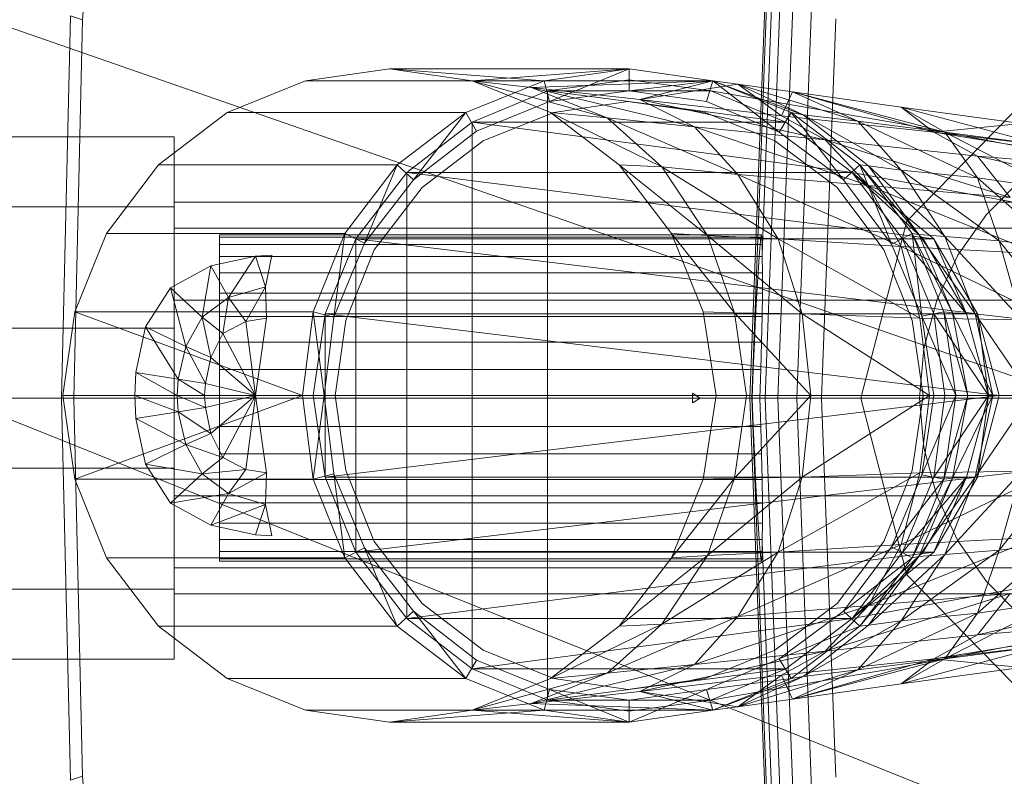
# Model space of a CAD drawing. Header units: metres. Extents: x 391.1 to 430.4, y 12.7 to 28.9.
# Tile 38 of 165: x 401.4977 to 401.5882, y 26.5833 to 26.6528. Entities that reach past the tile are written whole.
import ezdxf

# ---------------------------------------------------------------- set-up
doc = ezdxf.new("R2010")
doc.units = ezdxf.units.M
doc.layers.add('02_MOBILIARIO', color=7, linetype='Continuous', lineweight=18)
doc.layers.add('A-DETL-____-MBND', color=7, linetype='Continuous', lineweight=18)

# ---------------------------------------------------------------- blocks, each defined once
blk = doc.blocks.new('Family - Rentamans PB-155389-01_FON_P0')
at = {"layer": 'A-DETL-____-MBND', "color": 253, "true_color": 0xaaaaaa}
for p, q in [((0.072869, 0.182758), (0.075845, 0.260961)), ((0.073043, 0.182758), (0.075975, 0.259811)), ((0.074, 0.196014), (0.076315, 0.256826)), ((0.011593, 0.217509), (0.014372, 0.255995)), ((0.074262, 0.182758), (0.076889, 0.251774)), ((0.075451, 0.182758), (0.07778, 0.243939)), ((0.077172, 0.182758), (0.079069, 0.232599)), ((0, 0.218497), (0.102728, 0.182758)), ((0.009653, 0.182758), (0.010464, 0.217856)), ((0.011593, 0.217509), (0.010464, 0.217856)), ((0.01079, 0.182758), (0.011593, 0.217509)), ((0.07945, 0.182758), (0.080775, 0.217586)), ((0.039771, 0.212986), (0.032072, 0.211886)), ((0.039771, 0.212986), (0.061771, 0.212986)), ((0.047372, 0.211886), (0.039771, 0.212986)), ((0.039771, 0.212986), (0.053972, 0.211886)), ((0.047372, 0.211886), (0.061771, 0.212986)), ((0.053972, 0.211886), (0.061771, 0.212986)), ((0.061771, 0.212986), (0.054472, 0.209986)), ((0.061771, 0.212986), (0.069472, 0.211886)), ((0.061771, 0.212986), (0.061771, 0.210986)), ((0.032072, 0.211886), (0.024872, 0.208986)), ((0.032072, 0.211886), (0.053972, 0.211886)), ((0.046771, 0.208986), (0.053972, 0.211886)), ((0.054572, 0.208986), (0.047372, 0.211886)), ((0.047372, 0.211886), (0.059771, 0.208486)), ((0.047372, 0.211886), (0.052771, 0.211287)), ((0.047372, 0.211886), (0.069472, 0.211886)), ((0.069472, 0.211886), (0.052771, 0.211287)), ((0.053972, 0.211886), (0.054472, 0.209986)), ((0.061771, 0.211986), (0.054271, 0.210986)), ((0.061771, 0.211986), (0.054271, 0.210986)), ((0.061771, 0.211986), (0.054271, 0.210986)), ((0.069271, 0.210986), (0.061771, 0.211986)), ((0.069271, 0.210986), (0.061771, 0.211986)), ((0.069271, 0.210986), (0.061771, 0.211986)), ((0.069271, 0.210986), (0.061771, 0.211986)), ((0.061771, 0.210986), (0.069472, 0.211886)), ((0.069472, 0.211886), (0.062771, 0.210186)), ((0.068872, 0.209986), (0.069472, 0.211886)), ((0.069472, 0.211886), (0.068872, 0.209986)), ((0.069472, 0.211886), (0.071771, 0.211587)), ((0.069472, 0.211886), (0.077771, 0.208787)), ((0.069472, 0.211886), (0.076672, 0.208986)), ((0.069472, 0.211886), (0.076672, 0.208986)), ((0.069472, 0.211886), (0.075572, 0.207186)), ((0.076672, 0.208986), (0.069472, 0.211886)), ((0.054271, 0.210986), (0.047372, 0.208087)), ((0.054271, 0.210986), (0.047372, 0.208087)), ((0.054271, 0.210986), (0.047372, 0.208087)), ((0.052771, 0.211287), (0.059771, 0.208486)), ((0.052771, 0.211287), (0.067771, 0.207686)), ((0.062771, 0.210186), (0.052771, 0.211287)), ((0.054271, 0.210986), (0.054271, 0.154986)), ((0.054271, 0.210986), (0.069271, 0.210986)), ((0.054271, 0.210986), (0.076172, 0.208087)), ((0.054472, 0.209986), (0.061771, 0.210986)), ((0.054472, 0.209986), (0.061771, 0.210986)), ((0.061771, 0.210986), (0.068872, 0.209986)), ((0.061771, 0.210986), (0.068872, 0.209986)), ((0.071771, 0.211587), (0.062771, 0.210186)), ((0.076172, 0.208087), (0.069271, 0.210986)), ((0.076172, 0.208087), (0.069271, 0.210986)), ((0.076172, 0.208087), (0.069271, 0.210986)), ((0.069271, 0.210986), (0.086572, 0.207986)), ((0.086572, 0.207986), (0.069271, 0.210986)), ((0.069271, 0.210986), (0.076172, 0.208087)), ((0.076172, 0.208087), (0.069271, 0.210986)), ((0.069271, 0.210986), (0.076172, 0.208087)), ((0.076172, 0.208087), (0.069271, 0.210986)), ((0.077771, 0.208787), (0.071771, 0.211587)), ((0.071771, 0.211587), (0.075771, 0.208686)), ((0.082771, 0.208186), (0.071771, 0.211587)), ((0.071771, 0.211587), (0.076771, 0.210886)), ((0.076771, 0.210886), (0.075771, 0.208686)), ((0.082771, 0.208186), (0.076771, 0.210886)), ((0.076771, 0.210886), (0.089771, 0.207186)), ((0.090771, 0.207186), (0.076771, 0.210886)), ((0.076771, 0.210886), (0.086771, 0.209486)), ((0.087299, 0.198992), (0.098881, 0.210876)), ((0.098881, 0.210876), (0.087299, 0.198992)), ((0.047771, 0.207287), (0.054472, 0.209986)), ((0.047771, 0.207287), (0.054472, 0.209986)), ((0.061672, 0.209986), (0.054872, 0.208986)), ((0.054872, 0.208986), (0.061672, 0.209986)), ((0.068771, 0.208986), (0.061672, 0.209986)), ((0.061672, 0.209986), (0.068771, 0.208986)), ((0.062771, 0.210186), (0.067771, 0.207686)), ((0.062771, 0.210186), (0.079771, 0.206486)), ((0.075771, 0.208686), (0.062771, 0.210186)), ((0.068872, 0.209986), (0.075572, 0.207186)), ((0.068872, 0.209986), (0.075572, 0.207186)), ((0.024872, 0.208986), (0.018572, 0.204186)), ((0.024872, 0.208986), (0.046771, 0.208986)), ((0.040472, 0.204186), (0.046771, 0.208986)), ((0.046771, 0.208986), (0.041972, 0.202787)), ((0.046771, 0.208986), (0.047771, 0.207287)), ((0.054872, 0.208986), (0.048372, 0.206386)), ((0.048372, 0.206386), (0.054872, 0.208986)), ((0.060872, 0.204186), (0.054572, 0.208986)), ((0.054572, 0.208986), (0.064771, 0.203986)), ((0.054572, 0.208986), (0.059771, 0.208486)), ((0.075172, 0.206386), (0.068771, 0.208986)), ((0.068771, 0.208986), (0.075172, 0.206386)), ((0.075572, 0.207186), (0.076672, 0.208986)), ((0.076672, 0.208986), (0.077771, 0.208787)), ((0.082972, 0.204186), (0.076672, 0.208986)), ((0.076672, 0.208986), (0.082972, 0.204186)), ((0.081472, 0.202787), (0.076672, 0.208986)), ((0.082972, 0.204186), (0.076672, 0.208986)), ((0.086771, 0.209486), (0.089771, 0.207186)), ((0.090771, 0.207186), (0.086771, 0.209486)), ((0.086771, 0.209486), (0.097771, 0.207986)), ((0.099771, 0.205986), (0.086771, 0.209486)), ((0.047372, 0.208087), (0.041372, 0.203486)), ((0.047372, 0.208087), (0.041372, 0.203486)), ((0.047372, 0.208087), (0.041372, 0.203486)), ((0.047372, 0.208087), (0.047372, 0.157886)), ((0.047372, 0.208087), (0.076172, 0.208087)), ((0.047372, 0.208087), (0.082271, 0.203486)), ((0.059771, 0.208486), (0.064771, 0.203986)), ((0.059771, 0.208486), (0.071771, 0.203287)), ((0.059771, 0.208486), (0.067771, 0.207686)), ((0.075771, 0.208686), (0.079771, 0.206486)), ((0.075771, 0.208686), (0.089771, 0.207186)), ((0.082271, 0.203486), (0.076172, 0.208087)), ((0.082271, 0.203486), (0.076172, 0.208087)), ((0.082271, 0.203486), (0.076172, 0.208087)), ((0.076172, 0.208087), (0.082271, 0.203486)), ((0.076172, 0.208087), (0.082271, 0.203486)), ((0.082271, 0.203486), (0.076172, 0.208087)), ((0.082271, 0.203486), (0.076172, 0.208087)), ((0.077771, 0.208787), (0.082771, 0.208186)), ((0.083771, 0.204087), (0.077771, 0.208787)), ((0.077771, 0.208787), (0.086771, 0.203686)), ((0.086771, 0.203686), (0.082771, 0.208186)), ((0.082771, 0.208186), (0.090771, 0.207186)), ((0.093771, 0.202986), (0.082771, 0.208186)), ((0.086572, 0.207986), (0.138572, 0.197986)), ((0.086572, 0.207986), (0.138572, 0.197986)), ((0.097771, 0.207986), (0.089771, 0.207186)), ((0.041972, 0.202787), (0.047771, 0.207287)), ((0.041972, 0.202787), (0.047771, 0.207287)), ((0.067771, 0.207686), (0.071771, 0.203287)), ((0.067771, 0.207686), (0.083771, 0.202287)), ((0.067771, 0.207686), (0.079771, 0.206486)), ((0.075572, 0.207186), (0.081472, 0.202787)), ((0.075572, 0.207186), (0.081472, 0.202787)), ((0.089771, 0.207186), (0.093771, 0.204986)), ((0.089771, 0.207186), (0.113771, 0.203287)), ((0.089771, 0.207186), (0.110771, 0.204686)), ((0.093771, 0.202986), (0.090771, 0.207186)), ((0.090771, 0.207186), (0.099771, 0.205986)), ((0.100771, 0.201986), (0.090771, 0.207186)), ((0, 0.206758), (0.02, 0.206758)), ((0, 0.206758), (0.02, 0.206758)), ((0.02, 0.200327), (0.02, 0.206758)), ((0.02, 0.206758), (0.02, 0.200327)), ((0.048372, 0.206386), (0.042771, 0.202087)), ((0.042771, 0.202087), (0.048372, 0.206386)), ((0.080872, 0.202087), (0.075172, 0.206386)), ((0.075172, 0.206386), (0.080872, 0.202087)), ((0.079771, 0.206486), (0.083771, 0.202287)), ((0.079771, 0.206486), (0.096771, 0.201186)), ((0.079771, 0.206486), (0.093771, 0.204986)), ((0.093771, 0.204986), (0.096771, 0.201186)), ((0.093771, 0.204986), (0.117771, 0.199486)), ((0.113771, 0.203287), (0.093771, 0.204986)), ((0.018572, 0.204186), (0.013771, 0.197886)), ((0.018572, 0.204186), (0.040472, 0.204186)), ((0.035672, 0.197886), (0.040472, 0.204186)), ((0.041372, 0.203486), (0.036672, 0.197386)), ((0.041372, 0.203486), (0.036672, 0.197386)), ((0.041372, 0.203486), (0.036672, 0.197386)), ((0.040472, 0.204186), (0.037472, 0.196986)), ((0.040472, 0.204186), (0.041972, 0.202787)), ((0.041372, 0.203486), (0.041372, 0.162486)), ((0.041372, 0.203486), (0.082271, 0.203486)), ((0.041372, 0.203486), (0.089771, 0.197386)), ((0.065672, 0.197886), (0.060872, 0.204186)), ((0.060872, 0.204186), (0.068972, 0.197686)), ((0.060872, 0.204186), (0.064771, 0.203986)), ((0.064771, 0.203986), (0.068972, 0.197686)), ((0.064771, 0.203986), (0.075472, 0.197386)), ((0.064771, 0.203986), (0.071771, 0.203287)), ((0.081472, 0.202787), (0.082972, 0.204186)), ((0.086872, 0.197386), (0.082271, 0.203486)), ((0.088771, 0.197386), (0.082271, 0.203486)), ((0.088771, 0.197386), (0.082271, 0.203486)), ((0.138271, 0.193186), (0.082271, 0.203486)), ((0.138271, 0.193186), (0.082271, 0.203486)), ((0.089771, 0.197386), (0.082271, 0.203486)), ((0.088771, 0.197386), (0.082271, 0.203486)), ((0.088771, 0.197386), (0.082271, 0.203486)), ((0.082972, 0.204186), (0.083771, 0.204087)), ((0.087771, 0.197886), (0.082972, 0.204186)), ((0.082972, 0.204186), (0.087771, 0.197886)), ((0.082972, 0.204186), (0.088372, 0.197787)), ((0.085872, 0.196886), (0.082972, 0.204186)), ((0.087771, 0.197886), (0.082972, 0.204186)), ((0.083771, 0.204087), (0.086771, 0.203686)), ((0.088372, 0.197787), (0.083771, 0.204087)), ((0.083771, 0.204087), (0.090771, 0.197587)), ((0.086771, 0.203686), (0.093771, 0.202986)), ((0.090771, 0.197587), (0.086771, 0.203686)), ((0.086771, 0.203686), (0.095771, 0.197186)), ((0.037472, 0.196986), (0.041972, 0.202787)), ((0.037472, 0.196986), (0.041972, 0.202787)), ((0.071771, 0.203287), (0.075472, 0.197386)), ((0.071771, 0.203287), (0.086771, 0.196686)), ((0.071771, 0.203287), (0.083771, 0.202287)), ((0.081472, 0.202787), (0.085872, 0.196886)), ((0.081472, 0.202787), (0.085872, 0.196886)), ((0.095771, 0.197186), (0.093771, 0.202986)), ((0.093771, 0.202986), (0.100771, 0.201986)), ((0.100972, 0.196587), (0.093771, 0.202986)), ((0.094593, 0.199631), (0.097828, 0.202867)), ((0.094593, 0.199631), (0.097828, 0.202867)), ((0.042771, 0.202087), (0.038372, 0.196386)), ((0.038372, 0.196386), (0.042771, 0.202087)), ((0.085172, 0.196386), (0.080872, 0.202087)), ((0.080872, 0.202087), (0.085172, 0.196386)), ((0.083771, 0.202287), (0.086771, 0.196686)), ((0.083771, 0.202287), (0.099372, 0.195986)), ((0.083771, 0.202287), (0.096771, 0.201186)), ((0.02, 0.198347), (0.02, 0.200758)), ((0.02, 0.200758), (0.02, 0.198347)), ((0.114701, 0.200758), (0.02, 0.200758)), ((0.02, 0.200327), (0, 0.200327)), ((0, 0.200327), (0.02, 0.200327)), ((0.02, 0.200327), (0.02, 0.189189)), ((0.02, 0.189189), (0.02, 0.200327)), ((0.08306, 0.182758), (0.087299, 0.198992)), ((0.087299, 0.198992), (0.08306, 0.182758)), ((0.091968, 0.195883), (0.094593, 0.199631)), ((0.091968, 0.195883), (0.094593, 0.199631)), ((0.02, 0.191758), (0.02, 0.198347)), ((0.02, 0.198347), (0.02, 0.191758)), ((0.02, 0.198347), (0.105701, 0.198347)), ((0.105701, 0.198347), (0.02, 0.198347)), ((0.013771, 0.197886), (0.010872, 0.190686)), ((0.013771, 0.197886), (0.035672, 0.197886)), ((0.024162, 0.197758), (0.073934, 0.197758)), ((0.024162, 0.19753), (0.024162, 0.197758)), ((0.024162, 0.197758), (0.024162, 0.19753)), ((0.073975, 0.19753), (0.024162, 0.19753)), ((0.024162, 0.19753), (0.024162, 0.196854)), ((0.024162, 0.19753), (0.073876, 0.19753)), ((0.024162, 0.196854), (0.024162, 0.19753)), ((0.032771, 0.190686), (0.035672, 0.197886)), ((0.036672, 0.197386), (0.033872, 0.190486)), ((0.036672, 0.197386), (0.033872, 0.190486)), ((0.036672, 0.197386), (0.033872, 0.190486)), ((0.035672, 0.197886), (0.034672, 0.190186)), ((0.035672, 0.197886), (0.037472, 0.196986)), ((0.036672, 0.197386), (0.036672, 0.168587)), ((0.036672, 0.197386), (0.089771, 0.197386)), ((0.036672, 0.197386), (0.093771, 0.190486)), ((0.068972, 0.197686), (0.065672, 0.197886)), ((0.071472, 0.190587), (0.065672, 0.197886)), ((0.068572, 0.190686), (0.065672, 0.197886)), ((0.068972, 0.197686), (0.071472, 0.190587)), ((0.075472, 0.197386), (0.068972, 0.197686)), ((0.068972, 0.197686), (0.077672, 0.190486)), ((0.073802, 0.196854), (0.073876, 0.19753)), ((0.073876, 0.19753), (0.073934, 0.197758)), ((0.073934, 0.197758), (0.073975, 0.19753)), ((0.073975, 0.19753), (0.073998, 0.196854)), ((0.075472, 0.197386), (0.077672, 0.190486)), ((0.086771, 0.196686), (0.075472, 0.197386)), ((0.075472, 0.197386), (0.088472, 0.190087)), ((0.085872, 0.196886), (0.087771, 0.197886)), ((0.089771, 0.190486), (0.086872, 0.197386)), ((0.092771, 0.190486), (0.086872, 0.197386)), ((0.086872, 0.197386), (0.088771, 0.197386)), ((0.087771, 0.197886), (0.088372, 0.197787)), ((0.090672, 0.190686), (0.087771, 0.197886)), ((0.087771, 0.197886), (0.090672, 0.190686)), ((0.087771, 0.197886), (0.091472, 0.190587)), ((0.088672, 0.190287), (0.087771, 0.197886)), ((0.090672, 0.190686), (0.087771, 0.197886)), ((0.088372, 0.197787), (0.090771, 0.197587)), ((0.091472, 0.190587), (0.088372, 0.197787)), ((0.088372, 0.197787), (0.093572, 0.190486)), ((0.092771, 0.190486), (0.088771, 0.197386)), ((0.089771, 0.197386), (0.088771, 0.197386)), ((0.092771, 0.190486), (0.088771, 0.197386)), ((0.093771, 0.190486), (0.089771, 0.197386)), ((0.089771, 0.197386), (0.092771, 0.190486)), ((0.090771, 0.197587), (0.095771, 0.197186)), ((0.093572, 0.190486), (0.090771, 0.197587)), ((0.090771, 0.197587), (0.097771, 0.189986)), ((0.095771, 0.197186), (0.100972, 0.196587)), ((0.097771, 0.189986), (0.095771, 0.197186)), ((0.095771, 0.197186), (0.101771, 0.189686)), ((0.024162, 0.196854), (0.073998, 0.196854)), ((0.024162, 0.196854), (0.024162, 0.195748)), ((0.024162, 0.196854), (0.073802, 0.196854)), ((0.024162, 0.195748), (0.024162, 0.196854)), ((0.034672, 0.190186), (0.037472, 0.196986)), ((0.034672, 0.190186), (0.037472, 0.196986)), ((0.038372, 0.196386), (0.035771, 0.189886)), ((0.035771, 0.189886), (0.038372, 0.196386)), ((0.073715, 0.195748), (0.073802, 0.196854)), ((0.073998, 0.196854), (0.074, 0.196014)), ((0.087771, 0.189886), (0.085172, 0.196386)), ((0.085172, 0.196386), (0.087771, 0.189886)), ((0.085872, 0.196886), (0.088672, 0.190287)), ((0.085872, 0.196886), (0.088672, 0.190287)), ((0.086771, 0.196686), (0.088472, 0.190087)), ((0.099372, 0.195986), (0.086771, 0.196686)), ((0.086771, 0.196686), (0.100771, 0.189886)), ((0.023372, 0.194886), (0.027472, 0.195787)), ((0.023372, 0.194886), (0.027472, 0.195787)), ((0.024162, 0.195748), (0.07401, 0.195748)), ((0.024162, 0.195748), (0.073715, 0.195748)), ((0.024162, 0.194249), (0.024162, 0.195748)), ((0.024162, 0.194249), (0.024162, 0.195748)), ((0.027472, 0.195787), (0.024972, 0.191986)), ((0.027472, 0.195787), (0.028972, 0.195886)), ((0.027472, 0.195787), (0.028972, 0.195886)), ((0.027472, 0.195787), (0.028372, 0.192986)), ((0.028972, 0.195886), (0.028372, 0.192986)), ((0.073617, 0.194249), (0.073715, 0.195748)), ((0.07401, 0.195748), (0.074, 0.196014)), ((0.07401, 0.195748), (0.074026, 0.194249)), ((0.090035, 0.191736), (0.091968, 0.195883)), ((0.090035, 0.191736), (0.091968, 0.195883)), ((0.019672, 0.192886), (0.023372, 0.194886)), ((0.019672, 0.192886), (0.023372, 0.194886)), ((0.023372, 0.194886), (0.022572, 0.190186)), ((0.023372, 0.194886), (0.024972, 0.191986)), ((0.024162, 0.194249), (0.073617, 0.194249)), ((0.024162, 0.1924), (0.024162, 0.194249)), ((0.024162, 0.1924), (0.024162, 0.194249)), ((0.024162, 0.194249), (0.074026, 0.194249)), ((0.073512, 0.1924), (0.073617, 0.194249)), ((0.074026, 0.194249), (0.074018, 0.1924)), ((0.017372, 0.189287), (0.019672, 0.192886)), ((0.017372, 0.189287), (0.019672, 0.192886)), ((0.019672, 0.192886), (0.021072, 0.187486)), ((0.019672, 0.192886), (0.022572, 0.190186)), ((0.024972, 0.191986), (0.028372, 0.192986)), ((0.028372, 0.192986), (0.026572, 0.189787)), ((0.028372, 0.192986), (0.028472, 0.190087)), ((0.02, 0.191758), (0.02, 0.182758)), ((0.02, 0.182758), (0.02, 0.191758)), ((0.099113, 0.191758), (0.02, 0.191758)), ((0.099113, 0.191758), (0.02, 0.191758)), ((0.022572, 0.190186), (0.024972, 0.191986)), ((0.024162, 0.1924), (0.073512, 0.1924)), ((0.024162, 0.190258), (0.024162, 0.1924)), ((0.024162, 0.190258), (0.024162, 0.1924)), ((0.024162, 0.1924), (0.074018, 0.1924)), ((0.024972, 0.191986), (0.024472, 0.188686)), ((0.024972, 0.191986), (0.026572, 0.189787)), ((0.073401, 0.190258), (0.073512, 0.1924)), ((0.074018, 0.1924), (0.073988, 0.190258)), ((0.08885, 0.187316), (0.090035, 0.191736)), ((0.08885, 0.187316), (0.090035, 0.191736)), ((0.010872, 0.190686), (0.009771, 0.182986)), ((0.010872, 0.190686), (0.032771, 0.190686)), ((0.010872, 0.190686), (0.031771, 0.182986)), ((0.021072, 0.187486), (0.022572, 0.190186)), ((0.022572, 0.190186), (0.023372, 0.186486)), ((0.022572, 0.190186), (0.024472, 0.188686)), ((0.024162, 0.190258), (0.073401, 0.190258)), ((0.024162, 0.187888), (0.024162, 0.190258)), ((0.024162, 0.187888), (0.024162, 0.190258)), ((0.024162, 0.190258), (0.073988, 0.190258)), ((0.026572, 0.189787), (0.028472, 0.190087)), ((0.028472, 0.190087), (0.027472, 0.182986)), ((0.031771, 0.182986), (0.032771, 0.190686)), ((0.032771, 0.190686), (0.034672, 0.190186)), ((0.032771, 0.190686), (0.033771, 0.182986)), ((0.033872, 0.190486), (0.032771, 0.182986)), ((0.033872, 0.190486), (0.032771, 0.182986)), ((0.033872, 0.190486), (0.032771, 0.182986)), ((0.033771, 0.182986), (0.034672, 0.190186)), ((0.033771, 0.182986), (0.034672, 0.190186)), ((0.033872, 0.190486), (0.033872, 0.175486)), ((0.033872, 0.190486), (0.093771, 0.190486)), ((0.033872, 0.190486), (0.095771, 0.182986)), ((0.071472, 0.190587), (0.068572, 0.190686)), ((0.069771, 0.182986), (0.068572, 0.190686)), ((0.077672, 0.190486), (0.071472, 0.190587)), ((0.071472, 0.190587), (0.072572, 0.182986)), ((0.078472, 0.182986), (0.071472, 0.190587)), ((0.07329, 0.187888), (0.073401, 0.190258)), ((0.073988, 0.190258), (0.073936, 0.187888)), ((0.077672, 0.190486), (0.078472, 0.182986)), ((0.088472, 0.190087), (0.077672, 0.190486)), ((0.077672, 0.190486), (0.089372, 0.182986)), ((0.088472, 0.190087), (0.089372, 0.182986)), ((0.100771, 0.189886), (0.088472, 0.190087)), ((0.088672, 0.190287), (0.090672, 0.190686)), ((0.088672, 0.190287), (0.089771, 0.182986)), ((0.088672, 0.190287), (0.091771, 0.182986)), ((0.088672, 0.190287), (0.089771, 0.182986)), ((0.090771, 0.182986), (0.089771, 0.190486)), ((0.094771, 0.182986), (0.089771, 0.190486)), ((0.089771, 0.190486), (0.092771, 0.190486)), ((0.090672, 0.190686), (0.091472, 0.190587)), ((0.091771, 0.182986), (0.090672, 0.190686)), ((0.090672, 0.190686), (0.091771, 0.182986)), ((0.090672, 0.190686), (0.092872, 0.182986)), ((0.091771, 0.182986), (0.090672, 0.190686)), ((0.091472, 0.190587), (0.093572, 0.190486)), ((0.092872, 0.182986), (0.091472, 0.190587)), ((0.091472, 0.190587), (0.095172, 0.182986)), ((0.094771, 0.182986), (0.092771, 0.190486)), ((0.093771, 0.190486), (0.092771, 0.190486)), ((0.094771, 0.182986), (0.092771, 0.190486)), ((0.093572, 0.190486), (0.097771, 0.189986)), ((0.095172, 0.182986), (0.093572, 0.190486)), ((0.093572, 0.190486), (0.098672, 0.182986)), ((0.095771, 0.182986), (0.093771, 0.190486)), ((0.093771, 0.190486), (0.094771, 0.182986)), ((0, 0.189189), (0.02, 0.189189)), ((0, 0.189189), (0.02, 0.189189)), ((0.016472, 0.185087), (0.017372, 0.189287)), ((0.016472, 0.185087), (0.017372, 0.189287)), ((0.020372, 0.184486), (0.017372, 0.189287)), ((0.017372, 0.189287), (0.021072, 0.187486)), ((0.02, 0.189189), (0.02, 0.176327)), ((0.02, 0.176327), (0.02, 0.189189)), ((0.024472, 0.188686), (0.026572, 0.189787)), ((0.026572, 0.189787), (0.027472, 0.182986)), ((0.035771, 0.189886), (0.034771, 0.182986)), ((0.034771, 0.182986), (0.035771, 0.189886)), ((0.088771, 0.182986), (0.087771, 0.189886)), ((0.087771, 0.189886), (0.088771, 0.182986)), ((0.023372, 0.186486), (0.024472, 0.188686)), ((0.024472, 0.188686), (0.027472, 0.182986)), ((0.020372, 0.184486), (0.021072, 0.187486)), ((0.021072, 0.187486), (0.022872, 0.184087)), ((0.021072, 0.187486), (0.023372, 0.186486)), ((0.024162, 0.187888), (0.07329, 0.187888)), ((0.024162, 0.185363), (0.024162, 0.187888)), ((0.024162, 0.185363), (0.024162, 0.187888)), ((0.024162, 0.187888), (0.073936, 0.187888)), ((0.073181, 0.185363), (0.07329, 0.187888)), ((0.073936, 0.187888), (0.073863, 0.185363)), ((0.088451, 0.182758), (0.08885, 0.187316)), ((0.088451, 0.182758), (0.08885, 0.187316)), ((0.022872, 0.184087), (0.023372, 0.186486)), ((0.023372, 0.186486), (0.027472, 0.182986)), ((0.016372, 0.182986), (0.016472, 0.185087)), ((0.016372, 0.182986), (0.016472, 0.185087)), ((0.020271, 0.182986), (0.016472, 0.185087)), ((0.016472, 0.185087), (0.020372, 0.184486)), ((0.020271, 0.182986), (0.020372, 0.184486)), ((0.022771, 0.182986), (0.020372, 0.184486)), ((0.020372, 0.184486), (0.022872, 0.184087)), ((0.024162, 0.185363), (0.073181, 0.185363)), ((0.024162, 0.182758), (0.024162, 0.185363)), ((0.073863, 0.185363), (0.024162, 0.185363)), ((0.024162, 0.185363), (0.024162, 0.182758)), ((0.073078, 0.182758), (0.073181, 0.185363)), ((0.073863, 0.185363), (0.073771, 0.182758)), ((0.022771, 0.182986), (0.022872, 0.184087)), ((0.022872, 0.184087), (0.027472, 0.182986)), ((0, 0.182758), (0.102728, 0.141568)), ((0.102728, 0.182758), (0, 0.182758)), ((0.010464, 0.14766), (0.009653, 0.182758)), ((0.01079, 0.182758), (0.009653, 0.182758)), ((0.009771, 0.182986), (0.031771, 0.182986)), ((0.009771, 0.182986), (0.010872, 0.175287)), ((0.011593, 0.148007), (0.01079, 0.182758)), ((0.010872, 0.175287), (0.031771, 0.182986)), ((0.020271, 0.182986), (0.016372, 0.182986)), ((0.020372, 0.181486), (0.016372, 0.182986)), ((0.016472, 0.180886), (0.016372, 0.182986)), ((0.016472, 0.180886), (0.016372, 0.182986)), ((0.02, 0.182758), (0.02, 0.173758)), ((0.02, 0.173758), (0.02, 0.182758)), ((0.096701, 0.182758), (0.02, 0.182758)), ((0.096701, 0.182758), (0.02, 0.182758)), ((0.022771, 0.182986), (0.020271, 0.182986)), ((0.022872, 0.181886), (0.020271, 0.182986)), ((0.020372, 0.181486), (0.020271, 0.182986)), ((0.027472, 0.182986), (0.022771, 0.182986)), ((0.022872, 0.181886), (0.022771, 0.182986)), ((0.027472, 0.182986), (0.022872, 0.181886)), ((0.027472, 0.182986), (0.023372, 0.179486)), ((0.024162, 0.182758), (0.073078, 0.182758)), ((0.024162, 0.180153), (0.024162, 0.182758)), ((0.073771, 0.182758), (0.024162, 0.182758)), ((0.024162, 0.182758), (0.024162, 0.180153)), ((0.027472, 0.182986), (0.024472, 0.177287)), ((0.027472, 0.182986), (0.026572, 0.176186)), ((0.027472, 0.182986), (0.028472, 0.175886)), ((0.031771, 0.182986), (0.033771, 0.182986)), ((0.031771, 0.182986), (0.032771, 0.175287)), ((0.032771, 0.175287), (0.033771, 0.182986)), ((0.032771, 0.182986), (0.033872, 0.175486)), ((0.032771, 0.182986), (0.033872, 0.175486)), ((0.032771, 0.182986), (0.095771, 0.182986)), ((0.032771, 0.182986), (0.033872, 0.175486)), ((0.034672, 0.175787), (0.033771, 0.182986)), ((0.034672, 0.175787), (0.033771, 0.182986)), ((0.033872, 0.175486), (0.095771, 0.182986)), ((0.035771, 0.176087), (0.034771, 0.182986)), ((0.034771, 0.182986), (0.035771, 0.176087)), ((0.067602, 0.182758), (0.067598, 0.183209)), ((0.067598, 0.183209), (0.067615, 0.182758)), ((0.068291, 0.182758), (0.067598, 0.183209)), ((0.067615, 0.182758), (0.067598, 0.182307)), ((0.067598, 0.182307), (0.067602, 0.182758)), ((0.068291, 0.182758), (0.067598, 0.182307)), ((0.068291, 0.182758), (0.067602, 0.182758)), ((0.067615, 0.182758), (0.068291, 0.182758)), ((0.068572, 0.175287), (0.069771, 0.182986)), ((0.072572, 0.182986), (0.069771, 0.182986)), ((0.078472, 0.182986), (0.071472, 0.175386)), ((0.071472, 0.175386), (0.072572, 0.182986)), ((0.078472, 0.182986), (0.072572, 0.182986)), ((0.075845, 0.104556), (0.072869, 0.182758)), ((0.073043, 0.182758), (0.072869, 0.182758)), ((0.075975, 0.105705), (0.073043, 0.182758)), ((0.073078, 0.182757), (0.073043, 0.182757)), ((0.073181, 0.180153), (0.073078, 0.182758)), ((0.074262, 0.182758), (0.073771, 0.182758)), ((0.073771, 0.182758), (0.073863, 0.180153)), ((0.076889, 0.113742), (0.074262, 0.182758)), ((0.075451, 0.182758), (0.074262, 0.182758)), ((0.07778, 0.121577), (0.075451, 0.182758)), ((0.077172, 0.182758), (0.075451, 0.182758)), ((0.07945, 0.182758), (0.077172, 0.182759)), ((0.079069, 0.132917), (0.077172, 0.182758)), ((0.089372, 0.182986), (0.077672, 0.175486)), ((0.077672, 0.175486), (0.078472, 0.182986)), ((0.089372, 0.182986), (0.078472, 0.182986)), ((0.080775, 0.14793), (0.07945, 0.182758)), ((0.087299, 0.166524), (0.08306, 0.182758)), ((0.08306, 0.182758), (0.087299, 0.166524)), ((0.088771, 0.182986), (0.087771, 0.176087)), ((0.087771, 0.176087), (0.088771, 0.182986)), ((0.08885, 0.1782), (0.088451, 0.182758)), ((0.08885, 0.1782), (0.088451, 0.182758)), ((0.089372, 0.182986), (0.088472, 0.175886)), ((0.089771, 0.182986), (0.088672, 0.175686)), ((0.089771, 0.182986), (0.088672, 0.175686)), ((0.088672, 0.175686), (0.091771, 0.182986)), ((0.101771, 0.182986), (0.089372, 0.182986)), ((0.089771, 0.175486), (0.090771, 0.182986)), ((0.089771, 0.175486), (0.094771, 0.182986)), ((0.089771, 0.182986), (0.091771, 0.182986)), ((0.091771, 0.182986), (0.090672, 0.175287)), ((0.090672, 0.175287), (0.091771, 0.182986)), ((0.090672, 0.175287), (0.092872, 0.182986)), ((0.090672, 0.175287), (0.091771, 0.182986)), ((0.094771, 0.182986), (0.090771, 0.182986)), ((0.092872, 0.182986), (0.091472, 0.175386)), ((0.091472, 0.175386), (0.095172, 0.182986)), ((0.091771, 0.182986), (0.092872, 0.182986)), ((0.092771, 0.175486), (0.094771, 0.182986)), ((0.092771, 0.175486), (0.094771, 0.182986)), ((0.092872, 0.182986), (0.095172, 0.182986)), ((0.095172, 0.182986), (0.093572, 0.175486)), ((0.093572, 0.175486), (0.098672, 0.182986)), ((0.095771, 0.182986), (0.093771, 0.175486)), ((0.093771, 0.175486), (0.094771, 0.182986)), ((0.095771, 0.182986), (0.094771, 0.182986)), ((0.095172, 0.182986), (0.098672, 0.182986)), ((0.022872, 0.181886), (0.020372, 0.181486)), ((0.023372, 0.179486), (0.022872, 0.181886)), ((0.020372, 0.181486), (0.016472, 0.180886)), ((0.021072, 0.178486), (0.016472, 0.180886)), ((0.017372, 0.176686), (0.016472, 0.180886)), ((0.017372, 0.176686), (0.016472, 0.180886)), ((0.023372, 0.179486), (0.020372, 0.181486)), ((0.021072, 0.178486), (0.020372, 0.181486)), ((0.024162, 0.180153), (0.073181, 0.180153)), ((0.024162, 0.177628), (0.024162, 0.180153)), ((0.024162, 0.180153), (0.073863, 0.180153)), ((0.024162, 0.180153), (0.024162, 0.177628)), ((0.07329, 0.177628), (0.073181, 0.180153)), ((0.073863, 0.180153), (0.073936, 0.177628)), ((0.023372, 0.179486), (0.021072, 0.178486)), ((0.024472, 0.177287), (0.023372, 0.179486)), ((0.021072, 0.178486), (0.017372, 0.176686)), ((0.024472, 0.177287), (0.021072, 0.178486)), ((0.022572, 0.175787), (0.021072, 0.178486)), ((0.090035, 0.17378), (0.08885, 0.1782)), ((0.090035, 0.17378), (0.08885, 0.1782)), ((0.024472, 0.177287), (0.022572, 0.175787)), ((0.024162, 0.177628), (0.07329, 0.177628)), ((0.024162, 0.175258), (0.024162, 0.177628)), ((0.024162, 0.177628), (0.073936, 0.177628)), ((0.024162, 0.177628), (0.024162, 0.175258)), ((0.026572, 0.176186), (0.024472, 0.177287)), ((0.073401, 0.175258), (0.07329, 0.177628)), ((0.073936, 0.177628), (0.073988, 0.175258)), ((0.022572, 0.175787), (0.017372, 0.176686)), ((0.019672, 0.173087), (0.017372, 0.176686)), ((0.019672, 0.173087), (0.017372, 0.176686)), ((0, 0.176327), (0.02, 0.176327)), ((0, 0.176327), (0.02, 0.176327)), ((0.022572, 0.175787), (0.019672, 0.173087)), ((0.02, 0.176327), (0.02, 0.165189)), ((0.02, 0.165189), (0.02, 0.176327)), ((0.026572, 0.176186), (0.022572, 0.175787)), ((0.024972, 0.173986), (0.022572, 0.175787)), ((0.026572, 0.176186), (0.024972, 0.173986)), ((0.028472, 0.175886), (0.024972, 0.173986)), ((0.028472, 0.175886), (0.026572, 0.176186)), ((0.028472, 0.175886), (0.028372, 0.172986)), ((0.032771, 0.175287), (0.034672, 0.175787)), ((0.033872, 0.175486), (0.036672, 0.168587)), ((0.033872, 0.175486), (0.036672, 0.168587)), ((0.033872, 0.175486), (0.093771, 0.175486)), ((0.033872, 0.175486), (0.036672, 0.168587)), ((0.037472, 0.168986), (0.034672, 0.175787)), ((0.035672, 0.168087), (0.034672, 0.175787)), ((0.037472, 0.168986), (0.034672, 0.175787)), ((0.038372, 0.169587), (0.035771, 0.176087)), ((0.035771, 0.176087), (0.038372, 0.169587)), ((0.036672, 0.168587), (0.093771, 0.175486)), ((0.077672, 0.175486), (0.068972, 0.168287)), ((0.077672, 0.175486), (0.071472, 0.175386)), ((0.088472, 0.175886), (0.075472, 0.168587)), ((0.075472, 0.168587), (0.077672, 0.175486)), ((0.088472, 0.175886), (0.077672, 0.175486)), ((0.087771, 0.176087), (0.085172, 0.169587)), ((0.085172, 0.169587), (0.087771, 0.176087)), ((0.088672, 0.175686), (0.085872, 0.169087)), ((0.088672, 0.175686), (0.085872, 0.169087)), ((0.100771, 0.176087), (0.086771, 0.169287)), ((0.088472, 0.175886), (0.086771, 0.169287)), ((0.086872, 0.168587), (0.089771, 0.175486)), ((0.086872, 0.168587), (0.092771, 0.175486)), ((0.088372, 0.168186), (0.093572, 0.175486)), ((0.100771, 0.176087), (0.088472, 0.175886)), ((0.088672, 0.175686), (0.090672, 0.175287)), ((0.088771, 0.168587), (0.092771, 0.175486)), ((0.088771, 0.168587), (0.092771, 0.175486)), ((0.092771, 0.175486), (0.089771, 0.175486)), ((0.093771, 0.175486), (0.089771, 0.168587)), ((0.089771, 0.168587), (0.092771, 0.175486)), ((0.090771, 0.168386), (0.097771, 0.175986)), ((0.093572, 0.175486), (0.090771, 0.168386)), ((0.091472, 0.175386), (0.093572, 0.175486)), ((0.093771, 0.175486), (0.092771, 0.175486)), ((0.093572, 0.175486), (0.097771, 0.175986)), ((0.095771, 0.168787), (0.101771, 0.176287)), ((0.097771, 0.175986), (0.095771, 0.168787)), ((0.010872, 0.175287), (0.032771, 0.175287)), ((0.010872, 0.175287), (0.013771, 0.168087)), ((0.024162, 0.175258), (0.073401, 0.175258)), ((0.024162, 0.173116), (0.024162, 0.175258)), ((0.024162, 0.175258), (0.073988, 0.175258)), ((0.024162, 0.175258), (0.024162, 0.173116)), ((0.035672, 0.168087), (0.032771, 0.175287)), ((0.071472, 0.175386), (0.065672, 0.168087)), ((0.065672, 0.168087), (0.068572, 0.175287)), ((0.071472, 0.175386), (0.068572, 0.175287)), ((0.068972, 0.168287), (0.071472, 0.175386)), ((0.073512, 0.173116), (0.073401, 0.175258)), ((0.073988, 0.175258), (0.074018, 0.173116)), ((0.085872, 0.169087), (0.090672, 0.175287)), ((0.087771, 0.168087), (0.091472, 0.175386)), ((0.090672, 0.175287), (0.087771, 0.168087)), ((0.087771, 0.168087), (0.090672, 0.175287)), ((0.087771, 0.168087), (0.090672, 0.175287)), ((0.088372, 0.168186), (0.091472, 0.175386)), ((0.090672, 0.175287), (0.091472, 0.175386)), ((0.024972, 0.173986), (0.019672, 0.173087)), ((0.02, 0.173758), (0.02, 0.16717)), ((0.02, 0.16717), (0.02, 0.173758)), ((0.099113, 0.173758), (0.02, 0.173758)), ((0.099113, 0.173758), (0.02, 0.173758)), ((0.024972, 0.173986), (0.023372, 0.171087)), ((0.028372, 0.172986), (0.024972, 0.173986)), ((0.091968, 0.169633), (0.090035, 0.17378)), ((0.091968, 0.169633), (0.090035, 0.17378)), ((0.023372, 0.171087), (0.019672, 0.173087)), ((0.023372, 0.171087), (0.019672, 0.173087)), ((0.028372, 0.172986), (0.023372, 0.171087)), ((0.024162, 0.173116), (0.073512, 0.173116)), ((0.024162, 0.171267), (0.024162, 0.173116)), ((0.024162, 0.173116), (0.074018, 0.173116)), ((0.024162, 0.173116), (0.024162, 0.171267)), ((0.028372, 0.172986), (0.027472, 0.170186)), ((0.028372, 0.172986), (0.028972, 0.170087)), ((0.073617, 0.171267), (0.073512, 0.173116)), ((0.074018, 0.173116), (0.074026, 0.171267)), ((0.082271, 0.162486), (0.138271, 0.172787)), ((0.082271, 0.162486), (0.138271, 0.172787)), ((0.027472, 0.170186), (0.023372, 0.171087)), ((0.027472, 0.170186), (0.023372, 0.171087)), ((0.024162, 0.171267), (0.073617, 0.171267)), ((0.024162, 0.169768), (0.024162, 0.171267)), ((0.024162, 0.171267), (0.074026, 0.171267)), ((0.024162, 0.171267), (0.024162, 0.169768)), ((0.073715, 0.169768), (0.073617, 0.171267)), ((0.074026, 0.171267), (0.07401, 0.169768)), ((0.028972, 0.170087), (0.027472, 0.170186)), ((0.028972, 0.170087), (0.027472, 0.170186)), ((0.07401, 0.169768), (0.024162, 0.169768)), ((0.024162, 0.169768), (0.024162, 0.168663)), ((0.024162, 0.169768), (0.073715, 0.169768)), ((0.024162, 0.168663), (0.024162, 0.169768)), ((0.042771, 0.163886), (0.038372, 0.169587)), ((0.038372, 0.169587), (0.042771, 0.163886)), ((0.086771, 0.169287), (0.071771, 0.162686)), ((0.073802, 0.168663), (0.073715, 0.169768)), ((0.074, 0.169502), (0.073998, 0.168663)), ((0.07401, 0.169768), (0.074, 0.169502)), ((0.076315, 0.10869), (0.074, 0.169502)), ((0.086771, 0.169287), (0.075472, 0.168587)), ((0.085172, 0.169587), (0.080872, 0.163886)), ((0.080872, 0.163886), (0.085172, 0.169587)), ((0.099372, 0.169986), (0.083771, 0.163686)), ((0.086771, 0.169287), (0.083771, 0.163686)), ((0.099372, 0.169986), (0.086771, 0.169287)), ((0.094593, 0.165885), (0.091968, 0.169633)), ((0.094593, 0.165885), (0.091968, 0.169633)), ((0.100972, 0.169386), (0.093771, 0.162986)), ((0.095771, 0.168787), (0.100972, 0.169386)), ((0.024162, 0.168663), (0.073998, 0.168663)), ((0.024162, 0.168663), (0.024162, 0.167986)), ((0.024162, 0.168663), (0.073802, 0.168663)), ((0.024162, 0.167986), (0.024162, 0.168663)), ((0.035672, 0.168087), (0.037472, 0.168986)), ((0.036672, 0.168587), (0.041372, 0.162486)), ((0.036672, 0.168587), (0.041372, 0.162486)), ((0.036672, 0.168587), (0.089771, 0.168587)), ((0.036672, 0.168587), (0.041372, 0.162486)), ((0.041972, 0.163186), (0.037472, 0.168986)), ((0.040472, 0.161787), (0.037472, 0.168986)), ((0.041972, 0.163186), (0.037472, 0.168986)), ((0.041372, 0.162486), (0.089771, 0.168587)), ((0.068972, 0.168287), (0.060872, 0.161787)), ((0.075472, 0.168587), (0.064771, 0.161986)), ((0.064771, 0.161986), (0.068972, 0.168287)), ((0.068972, 0.168287), (0.065672, 0.168087)), ((0.075472, 0.168587), (0.068972, 0.168287)), ((0.071771, 0.162686), (0.075472, 0.168587)), ((0.073876, 0.167986), (0.073802, 0.168663)), ((0.073998, 0.168663), (0.073975, 0.167986)), ((0.085872, 0.169087), (0.081472, 0.163186)), ((0.085872, 0.169087), (0.081472, 0.163186)), ((0.082271, 0.162486), (0.086872, 0.168587)), ((0.082271, 0.162486), (0.088771, 0.168587)), ((0.082271, 0.162486), (0.088771, 0.168587)), ((0.082271, 0.162486), (0.088771, 0.168587)), ((0.089771, 0.168587), (0.082271, 0.162486)), ((0.082271, 0.162486), (0.089771, 0.168587)), ((0.083771, 0.161886), (0.090771, 0.168386)), ((0.085872, 0.169087), (0.087771, 0.168087)), ((0.095771, 0.168787), (0.086771, 0.162287)), ((0.086771, 0.162287), (0.090771, 0.168386)), ((0.088771, 0.168587), (0.086872, 0.168587)), ((0.088372, 0.168186), (0.090771, 0.168386)), ((0.089771, 0.168587), (0.088771, 0.168587)), ((0.090771, 0.168386), (0.095771, 0.168787)), ((0.093771, 0.162986), (0.095771, 0.168787)), ((0.013771, 0.168087), (0.035672, 0.168087)), ((0.013771, 0.168087), (0.018572, 0.161787)), ((0.024162, 0.167986), (0.073975, 0.167986)), ((0.024162, 0.167986), (0.024162, 0.167758)), ((0.024162, 0.167986), (0.073876, 0.167986)), ((0.024162, 0.167758), (0.024162, 0.167986)), ((0.024162, 0.167758), (0.073934, 0.167758)), ((0.040472, 0.161787), (0.035672, 0.168087)), ((0.060872, 0.161787), (0.065672, 0.168087)), ((0.073934, 0.167758), (0.073876, 0.167986)), ((0.073975, 0.167986), (0.073934, 0.167758)), ((0.081472, 0.163186), (0.087771, 0.168087)), ((0.082972, 0.161787), (0.088372, 0.168186)), ((0.087771, 0.168087), (0.082972, 0.161787)), ((0.082972, 0.161787), (0.087771, 0.168087)), ((0.082972, 0.161787), (0.087771, 0.168087)), ((0.083771, 0.161886), (0.088372, 0.168186)), ((0.138572, 0.167986), (0.086572, 0.157986)), ((0.086572, 0.157986), (0.138572, 0.167986)), ((0.088372, 0.168186), (0.087771, 0.168087)), ((0.02, 0.16717), (0.02, 0.164758)), ((0.02, 0.164758), (0.02, 0.16717)), ((0.105701, 0.16717), (0.02, 0.16717)), ((0.105701, 0.16717), (0.02, 0.16717)), ((0.087299, 0.166524), (0.098881, 0.154641)), ((0.098881, 0.154641), (0.087299, 0.166524)), ((0.117771, 0.166486), (0.093771, 0.160986)), ((0.097828, 0.162649), (0.094593, 0.165885)), ((0.097828, 0.162649), (0.094593, 0.165885)), ((0, 0.165189), (0.02, 0.165189)), ((0, 0.165189), (0.02, 0.165189)), ((0.02, 0.165189), (0.02, 0.158758)), ((0.02, 0.158758), (0.02, 0.165189)), ((0.114701, 0.164758), (0.02, 0.164758)), ((0.096771, 0.164787), (0.079771, 0.159486)), ((0.096771, 0.164787), (0.083771, 0.163686)), ((0.096771, 0.164787), (0.093771, 0.160986)), ((0.048372, 0.159587), (0.042771, 0.163886)), ((0.042771, 0.163886), (0.048372, 0.159587)), ((0.083771, 0.163686), (0.067771, 0.158287)), ((0.083771, 0.163686), (0.071771, 0.162686)), ((0.080872, 0.163886), (0.075172, 0.159587)), ((0.075172, 0.159587), (0.080872, 0.163886)), ((0.083771, 0.163686), (0.079771, 0.159486)), ((0.100771, 0.163986), (0.090771, 0.158787)), ((0.100771, 0.163986), (0.093771, 0.162986)), ((0.041972, 0.163186), (0.040472, 0.161787)), ((0.047771, 0.158686), (0.041972, 0.163186)), ((0.047771, 0.158686), (0.041972, 0.163186)), ((0.041972, 0.163186), (0.046771, 0.156986)), ((0.081472, 0.163186), (0.075572, 0.158787)), ((0.081472, 0.163186), (0.075572, 0.158787)), ((0.081472, 0.163186), (0.082972, 0.161787)), ((0.093771, 0.162986), (0.082771, 0.157787)), ((0.093771, 0.162986), (0.086771, 0.162287)), ((0.090771, 0.158787), (0.093771, 0.162986)), ((0.041372, 0.162486), (0.047372, 0.157886)), ((0.041372, 0.162486), (0.047372, 0.157886)), ((0.041372, 0.162486), (0.082271, 0.162486)), ((0.041372, 0.162486), (0.047372, 0.157886)), ((0.047372, 0.157886), (0.082271, 0.162486)), ((0.064771, 0.161986), (0.054572, 0.156986)), ((0.071771, 0.162686), (0.059771, 0.157486)), ((0.059771, 0.157486), (0.064771, 0.161986)), ((0.064771, 0.161986), (0.060872, 0.161787)), ((0.071771, 0.162686), (0.064771, 0.161986)), ((0.067771, 0.158287), (0.071771, 0.162686)), ((0.076172, 0.157886), (0.082271, 0.162486)), ((0.076172, 0.157886), (0.082271, 0.162486)), ((0.076172, 0.157886), (0.082271, 0.162486)), ((0.082271, 0.162486), (0.076172, 0.157886)), ((0.076172, 0.157886), (0.082271, 0.162486)), ((0.082271, 0.162486), (0.076172, 0.157886)), ((0.076172, 0.157886), (0.082271, 0.162486)), ((0.086771, 0.162287), (0.077771, 0.157186)), ((0.077771, 0.157186), (0.083771, 0.161886)), ((0.082771, 0.157787), (0.086771, 0.162287)), ((0.083771, 0.161886), (0.082972, 0.161787)), ((0.086771, 0.162287), (0.083771, 0.161886)), ((0.113771, 0.162686), (0.089771, 0.158787)), ((0.113771, 0.162686), (0.093771, 0.160986)), ((0.018572, 0.161787), (0.040472, 0.161787)), ((0.018572, 0.161787), (0.024872, 0.156986)), ((0.046771, 0.156986), (0.040472, 0.161787)), ((0.054572, 0.156986), (0.060872, 0.161787)), ((0.075572, 0.158787), (0.082972, 0.161787)), ((0.082972, 0.161787), (0.076672, 0.156986)), ((0.076672, 0.156986), (0.082972, 0.161787)), ((0.076672, 0.156986), (0.082972, 0.161787)), ((0.093771, 0.160986), (0.079771, 0.159486)), ((0.110771, 0.161287), (0.089771, 0.158787)), ((0.093771, 0.160986), (0.089771, 0.158787)), ((0.054872, 0.156986), (0.048372, 0.159587)), ((0.048372, 0.159587), (0.054872, 0.156986)), ((0.079771, 0.159486), (0.062771, 0.155787)), ((0.079771, 0.159486), (0.067771, 0.158287)), ((0.075172, 0.159587), (0.068771, 0.156986)), ((0.068771, 0.156986), (0.075172, 0.159587)), ((0.079771, 0.159486), (0.075771, 0.157287)), ((0.099771, 0.159986), (0.086771, 0.156486)), ((0.099771, 0.159986), (0.090771, 0.158787)), ((0, 0.158758), (0.02, 0.158758)), ((0, 0.158758), (0.02, 0.158758)), ((0.047771, 0.158686), (0.046771, 0.156986)), ((0.054472, 0.155986), (0.047771, 0.158686)), ((0.054472, 0.155986), (0.047771, 0.158686)), ((0.067771, 0.158287), (0.052771, 0.154686)), ((0.067771, 0.158287), (0.059771, 0.157486)), ((0.062771, 0.155787), (0.067771, 0.158287)), ((0.075572, 0.158787), (0.068872, 0.155986)), ((0.075572, 0.158787), (0.068872, 0.155986)), ((0.075572, 0.158787), (0.076672, 0.156986)), ((0.089771, 0.158787), (0.075771, 0.157287)), ((0.089771, 0.158787), (0.076771, 0.155087)), ((0.090771, 0.158787), (0.076771, 0.155087)), ((0.090771, 0.158787), (0.082771, 0.157787)), ((0.089771, 0.158787), (0.086771, 0.156486)), ((0.086771, 0.156486), (0.090771, 0.158787)), ((0.097771, 0.157986), (0.089771, 0.158787)), ((0.047372, 0.157886), (0.054271, 0.154986)), ((0.047372, 0.157886), (0.054271, 0.154986)), ((0.047372, 0.157886), (0.076172, 0.157886)), ((0.047372, 0.157886), (0.054271, 0.154986)), ((0.059771, 0.157486), (0.047372, 0.154087)), ((0.052771, 0.154686), (0.059771, 0.157486)), ((0.054271, 0.154986), (0.076172, 0.157886)), ((0.059771, 0.157486), (0.054572, 0.156986)), ((0.086572, 0.157986), (0.069271, 0.154986)), ((0.069271, 0.154986), (0.086572, 0.157986)), ((0.069271, 0.154986), (0.076172, 0.157886)), ((0.069271, 0.154986), (0.076172, 0.157886)), ((0.069271, 0.154986), (0.076172, 0.157886)), ((0.076172, 0.157886), (0.069271, 0.154986)), ((0.069271, 0.154986), (0.076172, 0.157886)), ((0.076172, 0.157886), (0.069271, 0.154986)), ((0.069271, 0.154986), (0.076172, 0.157886)), ((0.082771, 0.157787), (0.071771, 0.154386)), ((0.076771, 0.155087), (0.082771, 0.157787)), ((0.082771, 0.157787), (0.077771, 0.157186)), ((0.097771, 0.157986), (0.086771, 0.156486)), ((0.046771, 0.156986), (0.024872, 0.156986)), ((0.024872, 0.156986), (0.032072, 0.154087)), ((0.053972, 0.154087), (0.046771, 0.156986)), ((0.047372, 0.154087), (0.054572, 0.156986)), ((0.061672, 0.155986), (0.054872, 0.156986)), ((0.054872, 0.156986), (0.061672, 0.155986)), ((0.068771, 0.156986), (0.061672, 0.155986)), ((0.061672, 0.155986), (0.068771, 0.156986)), ((0.075771, 0.157287), (0.062771, 0.155787)), ((0.068872, 0.155986), (0.076672, 0.156986)), ((0.077771, 0.157186), (0.069472, 0.154087)), ((0.076672, 0.156986), (0.069472, 0.154087)), ((0.069472, 0.154087), (0.076672, 0.156986)), ((0.069472, 0.154087), (0.076672, 0.156986)), ((0.075771, 0.157287), (0.071771, 0.154386)), ((0.071771, 0.154386), (0.077771, 0.157186)), ((0.076771, 0.155087), (0.075771, 0.157287)), ((0.077771, 0.157186), (0.076672, 0.156986)), ((0.086771, 0.156486), (0.076771, 0.155087)), ((0.062771, 0.155787), (0.052771, 0.154686)), ((0.054472, 0.155986), (0.053972, 0.154087)), ((0.061771, 0.154986), (0.054472, 0.155986)), ((0.061771, 0.152986), (0.054472, 0.155986)), ((0.061771, 0.154986), (0.054472, 0.155986)), ((0.068872, 0.155986), (0.061771, 0.154986)), ((0.068872, 0.155986), (0.061771, 0.152986)), ((0.068872, 0.155986), (0.061771, 0.154986)), ((0.062771, 0.155787), (0.069472, 0.154087)), ((0.071771, 0.154386), (0.062771, 0.155787)), ((0.069472, 0.154087), (0.068872, 0.155986)), ((0.068872, 0.155986), (0.069472, 0.154087)), ((0.052771, 0.154686), (0.047372, 0.154087)), ((0.052771, 0.154686), (0.069472, 0.154087)), ((0.069472, 0.154087), (0.052771, 0.154686)), ((0.054271, 0.154986), (0.061771, 0.153986)), ((0.054271, 0.154986), (0.061771, 0.153986)), ((0.054271, 0.154986), (0.069271, 0.154986)), ((0.054271, 0.154986), (0.061771, 0.153986)), ((0.061771, 0.154986), (0.061771, 0.152986)), ((0.061771, 0.153986), (0.069271, 0.154986)), ((0.061771, 0.153986), (0.069271, 0.154986)), ((0.069271, 0.154986), (0.061771, 0.153986)), ((0.061771, 0.153986), (0.069271, 0.154986)), ((0.076771, 0.155087), (0.071771, 0.154386)), ((0.032072, 0.154087), (0.039771, 0.152986)), ((0.053972, 0.154087), (0.032072, 0.154087)), ((0.039771, 0.152986), (0.047372, 0.154087)), ((0.053972, 0.154087), (0.039771, 0.152986)), ((0.069472, 0.154087), (0.047372, 0.154087)), ((0.061771, 0.152986), (0.047372, 0.154087)), ((0.061771, 0.152986), (0.053972, 0.154087)), ((0.069472, 0.154087), (0.061771, 0.152986)), ((0.071771, 0.154386), (0.069472, 0.154087)), ((0.061771, 0.152986), (0.039771, 0.152986)), ((0.011593, 0.148007), (0.010464, 0.14766)), ((0.014373, 0.109521), (0.011593, 0.148007))]:
    blk.add_line(p, q, dxfattribs=at)
blk = doc.blocks.new('LONDR55-XX_ZZ-ARQ-CAA-M3D-Londres55_ifc-1-01_FON_P0')
at = {"layer": '02_MOBILIARIO', "color": 253, "lineweight": 18, "true_color": 0xaaaaaa}
blk.add_blockref('Family - Rentamans PB-155389-01_FON_P0', (401.49193, 26.435322), dxfattribs=at)

msp = doc.modelspace()

# ---------------------------------------------------------------- block references
at = {"lineweight": 5}
msp.add_blockref('LONDR55-XX_ZZ-ARQ-CAA-M3D-Londres55_ifc-1-01_FON_P0', (0, 0), dxfattribs=at)

doc.saveas('drawing.dxf')
